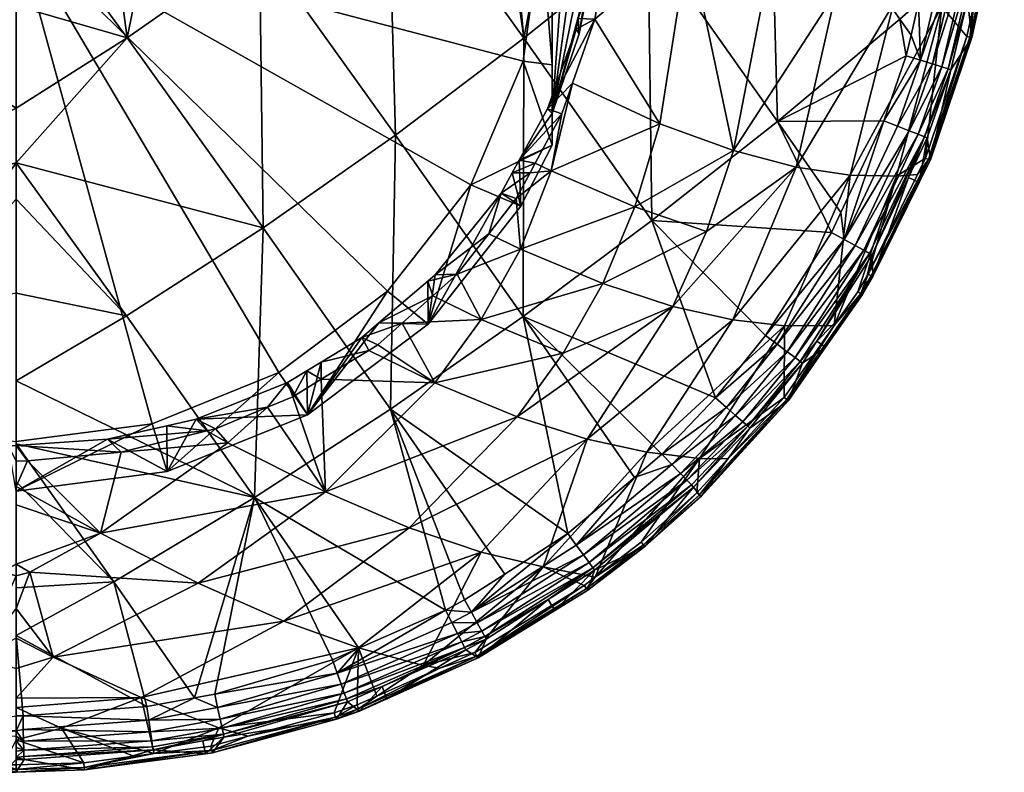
# Model space of a CAD drawing. Extents: x -0.028 to 0.148, y -0.14 to 0.028.
# Tile 4 of 256: x 0 to 0.02, y -0.14 to -0.125. Entities that reach past the tile are written whole.
import ezdxf

# ---------------------------------------------------------------- set-up
doc = ezdxf.new("R2010")
doc.units = 0
doc.layers.add('mesh', color=7, linetype='CONTINUOUS')

msp = doc.modelspace()

# ---------------------------------------------------------------- meshes
at = {"layer": 'mesh'}
mesh = msp.add_polyface(dxfattribs=at)
corners = [(0.013789, -0.122918, 0.118913), (0.012219, -0.122182, 0.117778), (0.012217, -0.12247, 0.1178), (0.011864, -0.124545, 0.117878), (0.013914, -0.120882, 0.118789), (0.012226, -0.121431, 0.117722), (0.013195, -0.126688, 0.119323), (0.004999, -0.123028, 0.135877), (0.007238, -0.120505, 0.135561), (0.00762, -0.121038, 0.13554), (0.011265, -0.120508, 0.134739), (0.010408, -0.124939, 0.134795), (0.010001, -0.120507, 0.135067), (0.012961, -0.122886, 0.13429), (0.015262, -0.120511, 0.133652), (0.015448, -0.12077, 0.133614), (0.013034, -0.128674, 0.133611), (0.015605, -0.126642, 0.13316), (0.007781, -0.126921, 0.135106), (0.009798, -0.120507, 0.135103), (0.011483, -0.124754, 0.117859), (0.010894, -0.126382, 0.117906), (0.011525, -0.124534, 0.117851), (0.011877, -0.122729, 0.117781), (0.010764, -0.122683, 0.111717), (0.010989, -0.122656, 0.111844), (0.010397, -0.119962, 0.111138), (0.010989, -0.125486, 0.112674), (0.010397, -0.125405, 0.112295), (0.010989, -0.12648, 0.116409), (0.010989, -0.117306, 0.114458), (0.011542, -0.124848, 0.116388), (0.011847, -0.123314, 0.116242), (0.011542, -0.118805, 0.115104), (0.011847, -0.120266, 0.115594), (0.011949, -0.121778, 0.115976), (0.000014, -0.122683, 0.111717), (0.009323, -0.127941, 0.112834), (0.01456, -0.12051, 0.133882), (0.01141, -0.125855, 0.117908), (0.011924, -0.121438, 0.117687), (0.012233, -0.120535, 0.117654), (0.011941, -0.120976, 0.117654)]
mesh.append_faces([[corners[k] for k in face] for face in [(0, 1, 2, 2), (3, 0, 2, 2), (4, 1, 0, 0), (5, 1, 4, 4), (3, 6, 0, 0), (7, 8, 9, 9), (10, 11, 12, 12), (10, 13, 11, 11), (14, 15, 13, 13), (13, 16, 11, 11), (15, 17, 13, 13), (9, 11, 18, 18), (19, 11, 9, 9), (19, 12, 11, 11), (3, 20, 21, 21), (3, 22, 20, 20), (2, 22, 3, 3), (2, 23, 22, 22), (1, 23, 2, 2), (1, 5, 23, 23), (24, 25, 26, 26), (24, 27, 25, 25), (28, 27, 24, 24), (29, 25, 27, 27), (30, 25, 29, 29), (31, 23, 32, 32), (31, 22, 23, 23), (31, 20, 22, 22), (29, 20, 31, 31), (33, 29, 34, 34), (33, 30, 29, 29), (29, 35, 34, 34), (29, 32, 35, 35), (31, 32, 29, 29), (36, 24, 26, 26), (36, 37, 28, 28), (38, 13, 10, 10), (14, 13, 38, 38), (21, 39, 3, 3), (5, 40, 23, 23), (41, 40, 5, 5), (35, 40, 42, 42), (32, 40, 35, 35), (32, 23, 40, 40)]])
mesh = msp.add_polyface(dxfattribs=at)
corners = [(-0.003146, -0.120503, 0.136079), (0.000014, -0.120512, 0.136217), (0.000014, -0.12183, 0.136164), (-0.00497, -0.123026, 0.135877), (-0.002253, -0.124926, 0.135968), (0.000014, -0.124272, 0.136066), (0.000014, -0.127492, 0.135659), (-0.002238, -0.130623, 0.135057), (-0.005039, -0.128815, 0.1352), (0.000014, -0.128236, 0.135565), (0.000014, -0.130158, 0.135195), (-0.003613, -0.120502, 0.136059), (-0.004909, -0.120503, 0.135887), (-0.00759, -0.121035, 0.13554), (-0.010362, -0.130634, 0.133886), (-0.00775, -0.126916, 0.135107), (-0.010378, -0.124934, 0.134796), (0.005069, -0.12882, 0.135199), (0.002269, -0.130628, 0.135056), (0.003177, -0.120503, 0.136053), (0.002282, -0.124928, 0.135968), (0.001691, -0.120503, 0.136186), (0.004999, -0.123028, 0.135877), (0.004938, -0.120503, 0.135894), (0.005812, -0.120503, 0.135816), (0.007238, -0.120505, 0.135561), (0.007781, -0.126921, 0.135106), (0.007682, -0.132534, 0.133961), (0.00762, -0.121038, 0.13554), (0.010397, -0.125405, 0.112295), (0.010764, -0.122683, 0.111717), (0.000014, -0.122683, 0.111717), (-0.01037, -0.125405, 0.112295), (-0.009296, -0.127941, 0.112834), (-0.01037, -0.119962, 0.111138), (-0.010736, -0.122683, 0.111717), (-0.007588, -0.130118, 0.113297), (-0.005361, -0.131789, 0.113652), (0.002796, -0.13284, 0.113875), (0.005389, -0.131789, 0.113652), (-0.002769, -0.13284, 0.113875), (0.000014, -0.133198, 0.113952), (0.007615, -0.130118, 0.113297), (0.009323, -0.127941, 0.112834), (0.000014, -0.126371, 0.135801)]
mesh.append_faces([[corners[k] for k in face] for face in [(0, 1, 2, 2), (2, 3, 0, 0), (2, 4, 3, 3), (5, 4, 2, 2), (6, 7, 8, 8), (7, 9, 10, 10), (6, 9, 7, 7), (3, 11, 0, 0), (3, 12, 11, 11), (13, 12, 3, 3), (14, 15, 8, 8), (15, 4, 8, 8), (15, 3, 4, 4), (16, 3, 15, 15), (16, 13, 3, 3), (17, 18, 6, 6), (19, 20, 21, 21), (19, 22, 20, 20), (23, 22, 19, 19), (22, 24, 25, 25), (23, 24, 22, 22), (18, 9, 6, 6), (18, 10, 9, 9), (20, 2, 21, 21), (20, 5, 2, 2), (26, 27, 17, 17), (20, 17, 6, 6), (22, 17, 20, 20), (22, 26, 17, 17), (28, 26, 22, 22), (29, 30, 31, 31), (31, 32, 33, 33), (34, 35, 31, 31), (31, 36, 37, 37), (33, 36, 31, 31), (31, 38, 39, 39), (40, 41, 31, 31), (31, 42, 43, 43), (39, 42, 31, 31), (5, 44, 4, 4), (8, 44, 6, 6), (8, 4, 44, 44), (44, 5, 20, 20), (20, 6, 44, 44)]])
mesh = msp.add_polyface(dxfattribs=at)
corners = [(0.018636, -0.127394, 0.126927), (0.019483, -0.124901, 0.126913), (0.018974, -0.124289, 0.125447), (0.019066, -0.120534, 0.12456), (0.017981, -0.124231, 0.123677), (0.018309, -0.120534, 0.123411), (0.016804, -0.123998, 0.121988), (0.01886, -0.120534, 0.124248), (0.015992, -0.127576, 0.122504), (0.014705, -0.127235, 0.120863), (0.017094, -0.127743, 0.124224), (0.018046, -0.127766, 0.126), (0.015592, -0.121579, 0.120246), (0.015416, -0.123569, 0.120395), (0.017025, -0.122042, 0.121819), (0.013789, -0.122918, 0.118913), (0.019161, -0.125582, 0.131114), (0.018738, -0.12743, 0.12759), (0.018674, -0.126977, 0.131116), (0.019585, -0.124923, 0.127565), (0.015448, -0.12077, 0.133614), (0.018813, -0.12285, 0.132419), (0.018496, -0.124214, 0.132419), (0.018244, -0.125297, 0.132419), (0.018114, -0.124548, 0.132544), (0.018342, -0.124878, 0.132419), (0.015605, -0.126642, 0.13316), (0.017783, -0.126627, 0.132419), (0.016903, -0.12851, 0.132421), (0.018617, -0.126955, 0.131452), (0.018291, -0.127792, 0.131119), (0.019104, -0.125563, 0.13145), (0.018492, -0.126905, 0.131765), (0.018975, -0.125523, 0.131764), (0.018305, -0.126832, 0.132039), (0.018781, -0.125463, 0.132039), (0.018064, -0.126737, 0.132261), (0.018534, -0.125387, 0.132261), (0.017201, -0.129185, 0.132042), (0.016976, -0.129061, 0.132263), (0.019375, -0.122945, 0.132039), (0.019115, -0.122901, 0.132262), (0.018701, -0.127419, 0.127141)]
mesh.append_faces([[corners[k] for k in face] for face in [(0, 1, 2, 2), (2, 3, 4, 4), (4, 5, 6, 6), (3, 7, 4, 4), (8, 6, 9, 9), (8, 4, 6, 6), (10, 4, 8, 8), (10, 2, 4, 4), (11, 2, 10, 10), (11, 0, 2, 2), (12, 13, 14, 14), (12, 15, 13, 13), (13, 6, 14, 14), (13, 9, 6, 6), (15, 9, 13, 13), (16, 17, 18, 18), (16, 19, 17, 17), (20, 21, 22, 22), (23, 24, 25, 25), (23, 26, 24, 24), (27, 26, 23, 23), (27, 28, 26, 26), (20, 24, 26, 26), (22, 24, 20, 20), (22, 25, 24, 24), (29, 18, 30, 30), (29, 16, 18, 18), (29, 31, 16, 16), (32, 31, 29, 29), (32, 33, 31, 31), (34, 33, 32, 32), (34, 35, 33, 33), (36, 35, 34, 34), (36, 37, 35, 35), (38, 34, 32, 32), (39, 36, 34, 34), (27, 37, 36, 36), (37, 25, 22, 22), (37, 23, 25, 25), (27, 23, 37, 37), (37, 40, 35, 35), (22, 41, 37, 37), (22, 21, 41, 41), (0, 42, 1, 1)]])
mesh = msp.add_polyface(dxfattribs=at)
corners = [(0.018974, -0.124289, 0.125447), (0.019826, -0.123394, 0.126908), (0.020158, -0.120533, 0.126907), (0.019638, -0.124221, 0.126911), (0.019483, -0.124901, 0.126913), (0.019343, -0.120534, 0.125156), (0.019066, -0.120534, 0.12456), (0.019501, -0.124152, 0.13111), (0.019585, -0.124923, 0.127565), (0.019161, -0.125582, 0.131114), (0.019747, -0.124204, 0.127558), (0.019771, -0.123014, 0.131107), (0.019927, -0.123406, 0.127551), (0.020034, -0.120534, 0.131092), (0.019712, -0.123003, 0.131446), (0.019104, -0.125563, 0.13145), (0.018975, -0.125523, 0.131764), (0.019577, -0.12298, 0.131762), (0.018781, -0.125463, 0.132039), (0.019375, -0.122945, 0.132039), (0.018534, -0.125387, 0.132261), (0.019115, -0.122901, 0.132262), (0.019924, -0.123408, 0.127333), (0.02025, -0.120537, 0.127318), (0.020234, -0.120536, 0.127213), (0.020218, -0.120536, 0.12711), (0.019891, -0.123404, 0.127117), (0.019582, -0.124924, 0.127343), (0.019548, -0.124917, 0.127124), (0.018701, -0.127419, 0.127141), (0.018738, -0.12743, 0.12759), (0.018735, -0.127431, 0.127364), (0.020253, -0.120503, 0.127528), (0.019352, -0.120526, 0.132253), (0.019854, -0.120536, 0.131716), (0.019662, -0.120533, 0.131991), (0.019966, -0.120536, 0.131432)]
mesh.append_faces([[corners[k] for k in face] for face in [(0, 1, 2, 2), (0, 3, 1, 1), (4, 3, 0, 0), (0, 5, 6, 6), (2, 5, 0, 0), (7, 8, 9, 9), (7, 10, 8, 8), (11, 10, 7, 7), (11, 12, 10, 10), (13, 12, 11, 11), (14, 11, 7, 7), (15, 7, 9, 9), (15, 14, 7, 7), (16, 14, 15, 15), (16, 17, 14, 14), (18, 17, 16, 16), (18, 19, 17, 17), (20, 21, 19, 19), (22, 23, 24, 24), (24, 25, 26, 26), (22, 12, 23, 23), (22, 10, 12, 12), (27, 10, 22, 22), (1, 25, 2, 2), (1, 26, 25, 25), (3, 26, 1, 1), (3, 28, 26, 26), (4, 28, 3, 3), (4, 29, 28, 28), (27, 8, 10, 10), (27, 30, 8, 8), (31, 30, 27, 27), (26, 22, 24, 24), (26, 27, 22, 22), (28, 27, 26, 26), (28, 31, 27, 27), (29, 31, 28, 28), (13, 32, 12, 12), (33, 19, 21, 21), (17, 34, 14, 14), (19, 34, 17, 17), (35, 34, 19, 19), (36, 11, 14, 14), (12, 32, 23, 23)]])
mesh = msp.add_polyface(dxfattribs=at)
corners = [(0.006345, -0.134232, 0.120598), (0.005678, -0.132283, 0.118798), (0.005162, -0.132496, 0.118873), (0.006261, -0.131926, 0.118693), (0.001737, -0.135077, 0.120613), (0.002162, -0.133419, 0.119209), (0.000243, -0.133598, 0.119276), (0.00435, -0.133224, 0.119287), (0.003915, -0.132983, 0.119045), (0.004091, -0.132939, 0.119028), (0.000014, -0.133246, 0.134391), (0.002013, -0.136074, 0.133472), (0.000014, -0.134027, 0.134188), (0.005069, -0.12882, 0.135199), (0.00489, -0.134347, 0.133829), (0.002269, -0.130628, 0.135056), (0.007682, -0.132534, 0.133961), (0.00188, -0.133154, 0.119153), (0.003095, -0.132878, 0.119051), (0.003695, -0.132741, 0.119001), (0.005967, -0.131749, 0.118674), (0.006261, -0.131571, 0.118623), (0.00557, -0.131988, 0.118743), (0.005389, -0.131789, 0.113652), (0.003103, -0.133817, 0.114783), (0.005981, -0.132651, 0.114535), (0.002796, -0.13284, 0.113875), (0.000014, -0.134215, 0.114867), (0.000014, -0.133198, 0.113952), (0.000014, -0.122683, 0.111717), (0.000012, -0.13412, 0.119712), (0.000014, -0.1336, 0.119277), (0.000014, -0.131955, 0.134727), (0.000014, -0.130158, 0.135195), (0.000013, -0.133281, 0.119199), (-0.000147, -0.133292, 0.119203)]
mesh.append_faces([[corners[k] for k in face] for face in [(0, 1, 2, 2), (0, 3, 1, 1), (4, 5, 6, 6), (7, 5, 4, 4), (7, 8, 5, 5), (9, 8, 7, 7), (2, 7, 0, 0), (2, 9, 7, 7), (10, 11, 12, 12), (13, 14, 15, 15), (13, 16, 14, 14), (8, 17, 5, 5), (8, 18, 17, 17), (19, 18, 8, 8), (20, 3, 21, 21), (20, 1, 3, 3), (22, 1, 20, 20), (22, 2, 1, 1), (19, 2, 22, 22), (19, 9, 2, 2), (8, 9, 19, 19), (23, 24, 25, 25), (26, 24, 23, 23), (26, 27, 24, 24), (28, 27, 26, 26), (25, 20, 21, 21), (27, 17, 24, 24), (25, 22, 20, 20), (25, 19, 22, 22), (24, 19, 25, 25), (24, 18, 19, 19), (17, 18, 24, 24), (29, 28, 26, 26), (30, 6, 31, 31), (4, 6, 30, 30), (32, 14, 10, 10), (32, 33, 15, 15), (15, 14, 32, 32), (31, 34, 35, 35), (6, 34, 31, 31), (5, 34, 6, 6), (5, 17, 34, 34), (27, 35, 34, 34), (27, 34, 17, 17)]])
mesh = msp.add_polyface(dxfattribs=at)
corners = [(0.010254, -0.128219, 0.118007), (0.009691, -0.128942, 0.11809), (0.010341, -0.129259, 0.118528), (0.010972, -0.127656, 0.118176), (0.010537, -0.127697, 0.117982), (0.010645, -0.127498, 0.117972), (0.011191, -0.126489, 0.117923), (0.012687, -0.128392, 0.119624), (0.012026, -0.129962, 0.119992), (0.014151, -0.128895, 0.121188), (0.013789, -0.122918, 0.118913), (0.013195, -0.126688, 0.119323), (0.014705, -0.127235, 0.120863), (0.015992, -0.127576, 0.122504), (0.013462, -0.130433, 0.121571), (0.009043, -0.129773, 0.118185), (0.010408, -0.124939, 0.134795), (0.010395, -0.130641, 0.133883), (0.007781, -0.126921, 0.135106), (0.013034, -0.128674, 0.133611), (0.012961, -0.122886, 0.13429), (0.015605, -0.126642, 0.13316), (0.008596, -0.129783, 0.118203), (0.009949, -0.128109, 0.117998), (0.010316, -0.127438, 0.117962), (0.010894, -0.126382, 0.117906), (0.010174, -0.127698, 0.117976), (0.010397, -0.125405, 0.112295), (0.010989, -0.127128, 0.113361), (0.010989, -0.125486, 0.112674), (0.009323, -0.127941, 0.112834), (0.01035, -0.128378, 0.113626), (0.008453, -0.130796, 0.11414), (0.007615, -0.130118, 0.113297), (0.010989, -0.12648, 0.116409), (0.011483, -0.124754, 0.117859), (0.011864, -0.124545, 0.117878), (0.01141, -0.125855, 0.117908)]
mesh.append_faces([[corners[k] for k in face] for face in [(0, 1, 2, 2), (3, 4, 0, 0), (3, 5, 4, 4), (6, 5, 3, 3), (2, 3, 0, 0), (2, 7, 3, 3), (8, 7, 2, 2), (8, 9, 7, 7), (10, 11, 12, 12), (13, 9, 14, 14), (12, 7, 9, 9), (11, 7, 12, 12), (11, 3, 7, 7), (1, 15, 2, 2), (16, 17, 18, 18), (16, 19, 17, 17), (20, 21, 19, 19), (22, 1, 23, 23), (22, 15, 1, 1), (24, 6, 25, 25), (24, 5, 6, 6), (26, 5, 24, 24), (26, 4, 5, 5), (23, 4, 26, 26), (23, 0, 4, 4), (1, 0, 23, 23), (27, 28, 29, 29), (30, 28, 27, 27), (30, 31, 28, 28), (30, 32, 31, 31), (33, 32, 30, 30), (34, 29, 28, 28), (24, 28, 31, 31), (24, 34, 28, 28), (34, 25, 35, 35), (24, 25, 34, 34), (31, 26, 24, 24), (31, 23, 26, 26), (32, 23, 31, 31), (32, 22, 23, 23), (36, 37, 11, 11), (37, 3, 11, 11), (37, 6, 3, 3), (25, 6, 37, 37)]])
mesh = msp.add_polyface(dxfattribs=at)
corners = [(0.016769, -0.130825, 0.126945), (0.017094, -0.127743, 0.124224), (0.01575, -0.130833, 0.124971), (0.018046, -0.127766, 0.126), (0.017465, -0.129771, 0.126937), (0.018472, -0.127727, 0.126928), (0.017251, -0.130133, 0.126939), (0.014689, -0.13071, 0.12324), (0.015992, -0.127576, 0.122504), (0.018636, -0.127394, 0.126927), (0.013462, -0.130433, 0.121571), (0.014705, -0.127235, 0.120863), (0.014151, -0.128895, 0.121188), (0.017545, -0.129378, 0.131123), (0.017562, -0.129822, 0.127606), (0.017347, -0.130186, 0.127609), (0.018291, -0.127792, 0.131119), (0.018512, -0.12789, 0.127593), (0.018674, -0.126977, 0.131116), (0.018738, -0.12743, 0.12759), (0.015605, -0.126642, 0.13316), (0.016714, -0.128915, 0.132421), (0.013034, -0.128674, 0.133611), (0.016903, -0.12851, 0.132421), (0.015362, -0.131031, 0.132423), (0.016976, -0.129061, 0.132263), (0.017201, -0.129185, 0.132042), (0.015601, -0.131208, 0.132264), (0.018617, -0.126955, 0.131452), (0.017783, -0.126627, 0.132419), (0.017493, -0.129348, 0.131456), (0.017376, -0.129283, 0.131768), (0.018492, -0.126905, 0.131765), (0.018305, -0.126832, 0.132039), (0.018064, -0.126737, 0.132261), (0.018701, -0.127419, 0.127141), (0.018735, -0.127431, 0.127364), (0.017559, -0.129822, 0.127378), (0.017527, -0.129805, 0.127154), (0.017312, -0.130169, 0.127156), (0.017344, -0.130186, 0.127381)]
mesh.append_faces([[corners[k] for k in face] for face in [(0, 1, 2, 2), (3, 1, 0, 0), (3, 4, 5, 5), (3, 6, 4, 4), (0, 6, 3, 3), (7, 1, 8, 8), (7, 2, 1, 1), (5, 9, 3, 3), (8, 10, 7, 7), (11, 12, 8, 8), (13, 14, 15, 15), (16, 14, 13, 13), (16, 17, 14, 14), (18, 17, 16, 16), (18, 19, 17, 17), (20, 21, 22, 22), (20, 23, 21, 21), (21, 24, 22, 22), (25, 26, 27, 27), (27, 24, 25, 25), (13, 28, 16, 16), (25, 23, 29, 29), (25, 21, 23, 23), (24, 21, 25, 25), (30, 28, 13, 13), (31, 28, 30, 30), (31, 32, 28, 28), (26, 32, 31, 31), (25, 33, 26, 26), (29, 34, 25, 25), (9, 5, 35, 35), (36, 17, 19, 19), (37, 17, 36, 36), (4, 35, 5, 5), (4, 38, 35, 35), (39, 38, 4, 4), (37, 14, 17, 17), (37, 15, 14, 14), (40, 15, 37, 37), (4, 6, 39, 39), (35, 37, 36, 36), (38, 37, 35, 35), (38, 40, 37, 37), (39, 40, 38, 38)]])
mesh = msp.add_polyface(dxfattribs=at)
corners = [(0.009043, -0.129773, 0.118185), (0.008548, -0.130214, 0.118277), (0.009537, -0.130702, 0.118956), (0.007919, -0.130774, 0.118393), (0.008586, -0.131997, 0.119451), (0.007418, -0.13122, 0.118485), (0.006261, -0.131926, 0.118693), (0.006345, -0.134232, 0.120598), (0.007234, -0.131333, 0.118519), (0.009538, -0.135464, 0.123604), (0.010807, -0.135767, 0.125247), (0.011706, -0.133154, 0.122499), (0.012933, -0.133421, 0.124165), (0.011215, -0.131393, 0.120426), (0.010273, -0.132695, 0.120917), (0.008064, -0.134968, 0.122042), (0.013462, -0.130433, 0.121571), (0.012026, -0.129962, 0.119992), (0.010341, -0.129259, 0.118528), (0.011314, -0.135087, 0.13242), (0.010395, -0.130641, 0.133883), (0.012675, -0.133935, 0.13242), (0.007682, -0.132534, 0.133961), (0.010022, -0.135915, 0.13242), (0.008805, -0.136655, 0.132421), (0.00489, -0.134347, 0.133829), (0.009198, -0.136443, 0.132421), (0.007781, -0.126921, 0.135106), (0.006261, -0.131571, 0.118623), (0.007091, -0.131071, 0.118478), (0.008443, -0.129914, 0.118231), (0.008596, -0.129783, 0.118203), (0.007442, -0.130771, 0.118414), (0.007615, -0.130118, 0.113297), (0.005981, -0.132651, 0.114535), (0.008453, -0.130796, 0.11414), (0.005389, -0.131789, 0.113652), (0.011874, -0.13598, 0.126966)]
mesh.append_faces([[corners[k] for k in face] for face in [(0, 1, 2, 2), (3, 2, 1, 1), (3, 4, 2, 2), (5, 4, 3, 3), (4, 6, 7, 7), (4, 8, 6, 6), (5, 8, 4, 4), (9, 10, 11, 11), (12, 11, 10, 10), (4, 13, 2, 2), (4, 14, 13, 13), (7, 14, 4, 4), (7, 15, 14, 14), (11, 15, 9, 9), (11, 14, 15, 15), (16, 14, 11, 11), (16, 13, 14, 14), (17, 2, 13, 13), (18, 2, 17, 17), (18, 0, 2, 2), (19, 20, 21, 21), (19, 22, 20, 20), (23, 22, 19, 19), (22, 24, 25, 25), (22, 26, 24, 24), (23, 26, 22, 22), (27, 20, 22, 22), (28, 8, 29, 29), (28, 6, 8, 8), (30, 0, 31, 31), (30, 1, 0, 0), (32, 1, 30, 30), (32, 3, 1, 1), (29, 3, 32, 32), (29, 5, 3, 3), (8, 5, 29, 29), (33, 34, 35, 35), (36, 34, 33, 33), (32, 30, 35, 35), (34, 32, 35, 35), (34, 29, 32, 32), (28, 29, 34, 34), (30, 31, 35, 35), (12, 10, 37, 37)]])
mesh = msp.add_polyface(dxfattribs=at)
corners = [(0.013953, -0.13425, 0.126961), (0.014007, -0.133546, 0.125884), (0.012812, -0.135263, 0.126962), (0.01459, -0.133554, 0.12696), (0.013462, -0.130433, 0.121571), (0.014151, -0.128895, 0.121188), (0.012026, -0.129962, 0.119992), (0.014689, -0.13071, 0.12324), (0.011706, -0.133154, 0.122499), (0.012933, -0.133421, 0.124165), (0.011215, -0.131393, 0.120426), (0.010395, -0.130641, 0.133883), (0.013239, -0.133459, 0.13242), (0.012675, -0.133935, 0.13242), (0.014338, -0.132305, 0.132421), (0.013034, -0.128674, 0.133611), (0.015362, -0.131031, 0.132423), (0.011749, -0.135681, 0.131772), (0.013845, -0.13409, 0.131462), (0.011826, -0.135787, 0.131466), (0.013753, -0.133995, 0.13177), (0.014998, -0.132887, 0.131461), (0.014899, -0.1328, 0.13177), (0.011633, -0.135523, 0.132041), (0.013617, -0.133853, 0.132041), (0.01475, -0.132669, 0.132042), (0.011486, -0.135322, 0.132261), (0.013443, -0.133671, 0.132261), (0.01456, -0.132501, 0.132263), (0.011314, -0.135087, 0.13242), (0.014005, -0.134302, 0.127183), (0.012861, -0.13532, 0.127187), (0.012887, -0.135349, 0.12742), (0.01289, -0.135349, 0.127657), (0.014032, -0.134329, 0.127413), (0.01172, -0.136244, 0.127429), (0.011874, -0.13598, 0.126966), (0.013886, -0.134134, 0.131133), (0.011861, -0.135836, 0.131139), (0.014034, -0.13433, 0.127646), (0.015043, -0.132927, 0.131131)]
mesh.append_faces([[corners[k] for k in face] for face in [(0, 1, 2, 2), (0, 3, 1, 1), (4, 5, 6, 6), (7, 8, 9, 9), (7, 4, 8, 8), (6, 10, 4, 4), (11, 12, 13, 13), (11, 14, 12, 12), (15, 14, 11, 11), (15, 16, 14, 14), (17, 18, 19, 19), (20, 18, 17, 17), (20, 21, 18, 18), (22, 21, 20, 20), (23, 20, 17, 17), (24, 20, 23, 23), (24, 22, 20, 20), (25, 22, 24, 24), (26, 24, 23, 23), (27, 24, 26, 26), (27, 25, 24, 24), (28, 25, 27, 27), (28, 12, 14, 14), (27, 12, 28, 28), (27, 13, 12, 12), (26, 13, 27, 27), (26, 29, 13, 13), (30, 0, 31, 31), (30, 3, 0, 0), (0, 2, 31, 31), (32, 33, 34, 34), (30, 32, 34, 34), (31, 32, 30, 30), (31, 35, 32, 32), (36, 1, 9, 9), (36, 2, 1, 1), (37, 33, 38, 38), (37, 39, 33, 33), (40, 39, 37, 37), (19, 37, 38, 38), (18, 37, 19, 19), (21, 37, 18, 18), (21, 40, 37, 37), (34, 33, 39, 39)]])
mesh = msp.add_polyface(dxfattribs=at)
corners = [(0.015741, -0.132297, 0.126957), (0.014007, -0.133546, 0.125884), (0.01459, -0.133554, 0.12696), (0.01575, -0.130833, 0.124971), (0.016769, -0.130825, 0.126945), (0.012933, -0.133421, 0.124165), (0.014689, -0.13071, 0.12324), (0.016121, -0.131594, 0.131129), (0.015829, -0.132362, 0.127629), (0.015043, -0.132927, 0.131131), (0.016591, -0.131269, 0.127619), (0.016412, -0.131141, 0.131127), (0.017347, -0.130186, 0.127609), (0.017545, -0.129378, 0.131123), (0.014998, -0.132887, 0.131461), (0.016072, -0.131558, 0.131461), (0.017493, -0.129348, 0.131456), (0.014899, -0.1328, 0.13177), (0.015966, -0.131478, 0.131771), (0.017376, -0.129283, 0.131768), (0.01475, -0.132669, 0.132042), (0.015806, -0.13136, 0.132043), (0.017201, -0.129185, 0.132042), (0.01456, -0.132501, 0.132263), (0.015601, -0.131208, 0.132264), (0.014338, -0.132305, 0.132421), (0.015362, -0.131031, 0.132423), (0.017344, -0.130186, 0.127381), (0.015827, -0.132362, 0.127401), (0.017312, -0.130169, 0.127156), (0.015797, -0.13234, 0.127175), (0.017251, -0.130133, 0.126939), (0.014005, -0.134302, 0.127183), (0.014032, -0.134329, 0.127413), (0.014034, -0.13433, 0.127646)]
mesh.append_faces([[corners[k] for k in face] for face in [(0, 1, 2, 2), (0, 3, 1, 1), (4, 3, 0, 0), (5, 3, 6, 6), (5, 1, 3, 3), (7, 8, 9, 9), (7, 10, 8, 8), (11, 10, 7, 7), (11, 12, 10, 10), (13, 12, 11, 11), (14, 7, 9, 9), (15, 7, 14, 14), (15, 11, 7, 7), (16, 11, 15, 15), (17, 15, 14, 14), (18, 15, 17, 17), (18, 16, 15, 15), (19, 16, 18, 18), (20, 18, 17, 17), (21, 18, 20, 20), (21, 19, 18, 18), (22, 19, 21, 21), (23, 21, 20, 20), (24, 21, 23, 23), (24, 22, 21, 21), (24, 25, 26, 26), (23, 25, 24, 24), (16, 13, 11, 11), (27, 10, 12, 12), (28, 10, 27, 27), (29, 4, 30, 30), (29, 31, 4, 4), (28, 8, 10, 10), (30, 2, 32, 32), (30, 0, 2, 2), (4, 0, 30, 30), (29, 28, 27, 27), (30, 28, 29, 29), (30, 33, 28, 28), (32, 33, 30, 30), (9, 8, 34, 34), (28, 34, 8, 8), (33, 34, 28, 28)]])
mesh = msp.add_polyface(dxfattribs=at)
corners = [(0.006526, -0.138761, 0.126947), (0.007022, -0.137429, 0.124864), (0.004162, -0.139067, 0.126283), (0.000767, -0.13762, 0.1234), (0.00029, -0.135874, 0.121341), (0.000011, -0.136621, 0.122156), (0.00374, -0.1361, 0.121913), (0.001737, -0.135077, 0.120613), (0.006345, -0.134232, 0.120598), (0.00435, -0.133224, 0.119287), (0.008064, -0.134968, 0.122042), (0.005497, -0.136878, 0.123334), (0.00257, -0.138447, 0.12479), (0.000012, -0.138461, 0.124578), (0.002013, -0.136074, 0.133472), (0.003665, -0.13845, 0.132425), (0.00269, -0.138627, 0.132426), (0.00489, -0.134347, 0.133829), (0.004078, -0.138375, 0.132425), (0.006491, -0.137675, 0.132422), (0.000014, -0.136198, 0.133461), (0.000014, -0.134027, 0.134188), (0.000014, -0.133246, 0.134391), (0.006587, -0.137943, 0.132262), (0.004138, -0.138652, 0.132264), (0.00273, -0.138906, 0.132265), (0.006733, -0.138353, 0.131778), (0.006776, -0.138474, 0.131477), (0.004228, -0.139073, 0.131782), (0.006669, -0.138173, 0.132043), (0.004189, -0.138888, 0.132047), (-0.000738, -0.137621, 0.1234), (0.000012, -0.137853, 0.123777), (0.000011, -0.137228, 0.122955), (-0.00026, -0.135875, 0.121342), (0.000011, -0.135953, 0.121486), (0.000011, -0.135715, 0.121248), (0.000011, -0.134497, 0.120027), (0.000012, -0.13412, 0.119712), (0.000012, -0.138647, 0.124901), (0.000153, -0.138818, 0.132419), (0.000014, -0.138819, 0.132418), (0.000014, -0.137177, 0.133071)]
mesh.append_faces([[corners[k] for k in face] for face in [(0, 1, 2, 2), (3, 4, 5, 5), (6, 4, 3, 3), (6, 7, 4, 4), (8, 7, 6, 6), (8, 9, 7, 7), (6, 10, 8, 8), (3, 11, 6, 6), (3, 12, 11, 11), (13, 12, 3, 3), (1, 12, 2, 2), (1, 11, 12, 12), (14, 15, 16, 16), (17, 15, 14, 14), (17, 18, 15, 15), (19, 18, 17, 17), (20, 21, 14, 14), (22, 17, 14, 14), (23, 18, 19, 19), (24, 18, 23, 23), (24, 15, 18, 18), (25, 15, 24, 24), (25, 16, 15, 15), (26, 27, 28, 28), (29, 26, 30, 30), (24, 29, 30, 30), (23, 29, 24, 24), (31, 32, 33, 33), (34, 35, 36, 36), (31, 35, 34, 34), (31, 5, 35, 35), (3, 32, 13, 13), (7, 36, 4, 4), (7, 37, 36, 36), (38, 37, 7, 7), (4, 35, 5, 5), (36, 35, 4, 4), (3, 33, 32, 32), (3, 5, 33, 33), (13, 39, 12, 12), (40, 41, 42, 42), (42, 16, 40, 40), (42, 14, 16, 16), (42, 20, 14, 14)]])
mesh = msp.add_polyface(dxfattribs=at)
corners = [(0.006997, -0.138595, 0.12695), (0.007022, -0.137429, 0.124864), (0.006526, -0.138761, 0.126947), (0.008351, -0.137792, 0.126474), (0.008692, -0.137842, 0.126959), (0.009407, -0.137525, 0.126963), (0.007398, -0.138417, 0.126952), (0.009538, -0.135464, 0.123604), (0.00374, -0.1361, 0.121913), (0.005497, -0.136878, 0.123334), (0.008064, -0.134968, 0.122042), (0.006796, -0.138531, 0.131155), (0.007043, -0.138722, 0.127695), (0.006571, -0.13889, 0.127695), (0.007511, -0.138219, 0.131153), (0.007607, -0.138469, 0.127693), (0.009225, -0.137471, 0.131148), (0.009472, -0.137633, 0.127685), (0.00489, -0.134347, 0.133829), (0.007031, -0.137436, 0.132421), (0.006491, -0.137675, 0.132422), (0.008805, -0.136655, 0.132421), (0.006587, -0.137943, 0.132262), (0.006776, -0.138474, 0.131477), (0.009198, -0.137417, 0.131472), (0.008937, -0.136911, 0.132261), (0.009337, -0.136697, 0.132261), (0.006733, -0.138353, 0.131778), (0.009139, -0.137302, 0.131775), (0.006669, -0.138173, 0.132043), (0.00905, -0.13713, 0.132042), (0.007042, -0.138719, 0.12744), (0.009469, -0.137632, 0.127438), (0.009447, -0.137596, 0.127195), (0.007027, -0.138677, 0.12719), (0.006555, -0.138845, 0.127187), (0.00657, -0.138888, 0.127439)]
mesh.append_faces([[corners[k] for k in face] for face in [(0, 1, 2, 2), (3, 4, 5, 5), (6, 4, 3, 3), (1, 3, 7, 7), (1, 6, 3, 3), (0, 6, 1, 1), (8, 9, 10, 10), (7, 9, 1, 1), (7, 10, 9, 9), (11, 12, 13, 13), (14, 12, 11, 11), (14, 15, 12, 12), (16, 15, 14, 14), (16, 17, 15, 15), (18, 19, 20, 20), (18, 21, 19, 19), (22, 20, 19, 19), (23, 14, 11, 11), (24, 14, 23, 23), (21, 22, 19, 19), (21, 25, 22, 22), (26, 25, 21, 21), (24, 16, 14, 14), (27, 24, 23, 23), (28, 24, 27, 27), (29, 28, 27, 27), (30, 28, 29, 29), (22, 30, 29, 29), (25, 30, 22, 22), (31, 17, 32, 32), (31, 15, 17, 17), (33, 4, 34, 34), (33, 5, 4, 4), (34, 0, 35, 35), (34, 6, 0, 0), (4, 6, 34, 34), (0, 2, 35, 35), (31, 12, 15, 15), (31, 13, 12, 12), (36, 13, 31, 31), (33, 31, 32, 32), (34, 31, 33, 33), (34, 36, 31, 31), (35, 36, 34, 34)]])
mesh = msp.add_polyface(dxfattribs=at)
corners = [(0.010807, -0.135767, 0.125247), (0.009407, -0.137525, 0.126963), (0.01165, -0.136151, 0.126967), (0.008351, -0.137792, 0.126474), (0.009538, -0.135464, 0.123604), (0.011048, -0.13666, 0.127673), (0.010912, -0.13644, 0.131142), (0.011861, -0.135836, 0.131139), (0.009472, -0.137633, 0.127685), (0.009638, -0.137251, 0.131147), (0.009225, -0.137471, 0.131148), (0.011722, -0.136245, 0.127668), (0.01289, -0.135349, 0.127657), (0.008805, -0.136655, 0.132421), (0.009198, -0.136443, 0.132421), (0.009337, -0.136697, 0.132261), (0.009198, -0.137417, 0.131472), (0.00961, -0.137198, 0.131471), (0.011826, -0.135787, 0.131466), (0.009139, -0.137302, 0.131775), (0.009548, -0.137083, 0.131774), (0.011749, -0.135681, 0.131772), (0.00905, -0.13713, 0.132042), (0.009455, -0.136914, 0.132042), (0.011633, -0.135523, 0.132041), (0.008937, -0.136911, 0.132261), (0.011486, -0.135322, 0.132261), (0.011314, -0.135087, 0.13242), (0.010022, -0.135915, 0.13242), (0.011696, -0.136212, 0.127193), (0.009447, -0.137596, 0.127195), (0.012887, -0.135349, 0.12742), (0.01172, -0.136244, 0.127429), (0.009469, -0.137632, 0.127438), (0.012861, -0.13532, 0.127187), (0.011874, -0.13598, 0.126966), (0.012812, -0.135263, 0.126962)]
mesh.append_faces([[corners[k] for k in face] for face in [(0, 1, 2, 2), (3, 1, 0, 0), (4, 3, 0, 0), (5, 6, 7, 7), (8, 6, 5, 5), (9, 8, 10, 10), (9, 6, 8, 8), (7, 11, 5, 5), (7, 12, 11, 11), (13, 14, 15, 15), (16, 9, 10, 10), (17, 9, 16, 16), (17, 6, 9, 9), (18, 6, 17, 17), (18, 7, 6, 6), (19, 17, 16, 16), (20, 17, 19, 19), (20, 18, 17, 17), (21, 18, 20, 20), (22, 20, 19, 19), (23, 20, 22, 22), (23, 21, 20, 20), (24, 21, 23, 23), (25, 23, 22, 22), (15, 23, 25, 25), (15, 24, 23, 23), (26, 24, 15, 15), (15, 27, 26, 26), (15, 28, 27, 27), (14, 28, 15, 15), (29, 2, 30, 30), (31, 11, 12, 12), (32, 11, 31, 31), (32, 5, 11, 11), (33, 5, 32, 32), (33, 8, 5, 5), (2, 1, 30, 30), (29, 32, 34, 34), (29, 33, 32, 32), (30, 33, 29, 29), (0, 2, 35, 35), (34, 35, 29, 29), (34, 36, 35, 35), (29, 35, 2, 2)]])
mesh = msp.add_polyface(dxfattribs=at)
corners = [(0.000939, -0.139075, 0.125598), (0.00284, -0.139592, 0.12695), (0.00257, -0.138447, 0.12479), (0.00242, -0.139647, 0.12695), (0.003998, -0.13944, 0.126949), (0.004757, -0.139236, 0.126948), (0.004162, -0.139067, 0.126283), (0.006526, -0.138761, 0.126947), (0.003887, -0.139598, 0.127712), (0.003838, -0.139334, 0.131163), (0.004267, -0.139257, 0.131162), (0.002815, -0.139517, 0.131165), (0.001412, -0.139929, 0.127728), (0.000174, -0.139713, 0.13116), (0.004033, -0.139578, 0.127711), (0.006571, -0.13889, 0.127695), (0.006796, -0.138531, 0.131155), (0.004255, -0.139198, 0.131482), (0.002807, -0.139457, 0.131484), (0.00017, -0.139654, 0.131478), (0.000153, -0.138818, 0.132419), (0.00269, -0.138627, 0.132426), (0.00273, -0.138906, 0.132265), (0.006776, -0.138474, 0.131477), (0.002789, -0.139331, 0.131783), (0.004228, -0.139073, 0.131782), (0.002763, -0.139145, 0.132047), (0.004189, -0.138888, 0.132047), (0.006733, -0.138353, 0.131778), (0.004138, -0.138652, 0.132264), (0.006555, -0.138845, 0.127187), (0.004018, -0.139529, 0.127193), (0.001407, -0.139876, 0.127199), (0.0014, -0.13978, 0.126951), (0.00657, -0.138888, 0.127439), (0.00403, -0.139576, 0.12745), (0.001411, -0.139926, 0.127461)]
mesh.append_faces([[corners[k] for k in face] for face in [(0, 1, 2, 2), (0, 3, 1, 1), (4, 5, 6, 6), (7, 6, 5, 5), (6, 1, 4, 4), (6, 2, 1, 1), (8, 9, 10, 10), (8, 11, 9, 9), (12, 11, 8, 8), (12, 13, 11, 11), (10, 14, 8, 8), (10, 15, 14, 14), (16, 15, 10, 10), (11, 17, 9, 9), (11, 18, 17, 17), (19, 18, 11, 11), (20, 21, 22, 22), (17, 10, 9, 9), (17, 16, 10, 10), (23, 16, 17, 17), (24, 17, 18, 18), (25, 17, 24, 24), (25, 23, 17, 17), (26, 25, 24, 24), (27, 25, 26, 26), (27, 28, 25, 25), (22, 27, 26, 26), (29, 27, 22, 22), (30, 5, 31, 31), (30, 7, 5, 5), (32, 3, 33, 33), (32, 1, 3, 3), (31, 1, 32, 32), (31, 4, 1, 1), (5, 4, 31, 31), (34, 14, 15, 15), (35, 14, 34, 34), (35, 8, 14, 14), (36, 8, 35, 35), (36, 12, 8, 8), (30, 35, 34, 34), (31, 35, 30, 30), (31, 36, 35, 35), (32, 36, 31, 31)]])
mesh = msp.add_polyface(dxfattribs=at)
corners = [(0.0014, -0.13978, 0.126951), (0.00242, -0.139647, 0.12695), (0.000939, -0.139075, 0.125598), (0.000014, -0.139977, 0.127727), (0.000174, -0.139713, 0.13116), (0.001412, -0.139929, 0.127728), (0.000161, -0.139339, 0.132041), (0.000014, -0.139332, 0.132032), (0.000014, -0.13924, 0.132141), (0.000166, -0.139527, 0.131776), (0.000014, -0.139469, 0.131871), (0.000014, -0.139546, 0.131741), (0.00017, -0.139654, 0.131478), (0.002815, -0.139517, 0.131165), (0.000157, -0.139099, 0.132258), (0.000153, -0.138818, 0.132419), (0.00273, -0.138906, 0.132265), (0.002807, -0.139457, 0.131484), (0.002789, -0.139331, 0.131783), (0.002763, -0.139145, 0.132047), (0.001411, -0.139926, 0.127461), (0.000014, -0.139974, 0.127457), (0.000015, -0.139922, 0.127193), (0.000014, -0.139824, 0.126942), (0.001407, -0.139876, 0.127199), (-0.000248, -0.13992, 0.127192), (-0.000248, -0.139972, 0.127457), (-0.000247, -0.139976, 0.127727), (-0.000248, -0.139822, 0.126941), (0.000013, -0.139312, 0.126054), (0.000012, -0.138647, 0.124901), (0.00257, -0.138447, 0.12479), (0.000014, -0.139714, 0.131158), (-0.0014, -0.139287, 0.132047), (0.000014, -0.139125, 0.132238), (-0.001382, -0.139047, 0.132265), (0.000014, -0.138819, 0.132418), (0.000014, -0.139673, 0.131408)]
mesh.append_faces([[corners[k] for k in face] for face in [(0, 1, 2, 2), (3, 4, 5, 5), (6, 7, 8, 8), (9, 10, 7, 7), (9, 11, 10, 10), (4, 12, 13, 13), (14, 15, 16, 16), (9, 17, 12, 12), (18, 17, 9, 9), (6, 9, 7, 7), (6, 18, 9, 9), (19, 18, 6, 6), (14, 19, 6, 6), (16, 19, 14, 14), (20, 21, 3, 3), (22, 0, 23, 23), (22, 24, 0, 0), (3, 5, 20, 20), (24, 21, 20, 20), (22, 21, 24, 24), (25, 21, 22, 22), (26, 27, 3, 3), (28, 22, 23, 23), (28, 25, 22, 22), (26, 21, 25, 25), (3, 21, 26, 26), (28, 23, 29, 29), (2, 30, 29, 29), (31, 30, 2, 2), (29, 0, 2, 2), (23, 0, 29, 29), (27, 32, 3, 3), (3, 32, 4, 4), (33, 34, 8, 8), (35, 36, 34, 34), (37, 11, 9, 9), (34, 6, 8, 8), (34, 36, 15, 15), (4, 37, 12, 12), (32, 37, 4, 4), (14, 34, 15, 15), (9, 12, 37, 37), (14, 6, 34, 34)]])

doc.saveas('drawing.dxf')
